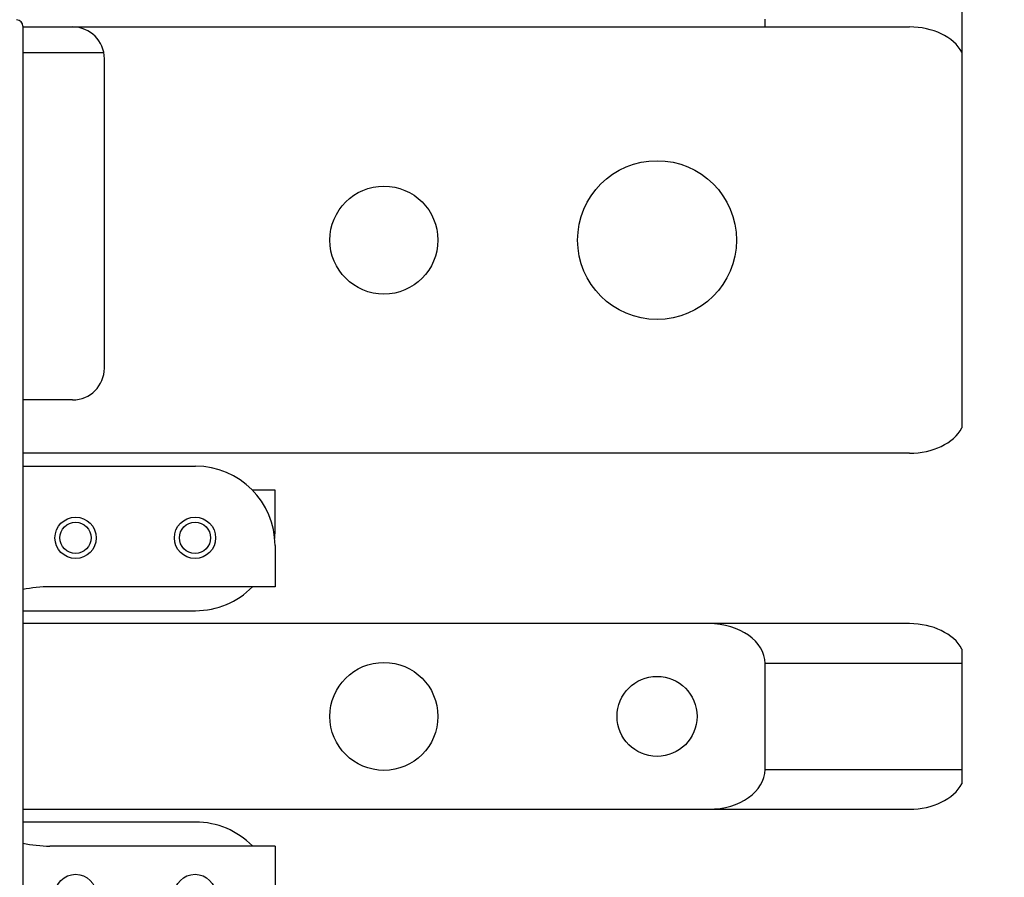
# Model space of a CAD drawing. Header units: inches. Extents: x 0.2 to 16.8, y 0.2 to 10.8.
# Tile 35 of 38: x 8.565 to 9.34, y 6.744 to 7.418. Entities that reach past the tile are written whole.
import ezdxf

# ---------------------------------------------------------------- set-up
doc = ezdxf.new("R2010")
doc.units = ezdxf.units.IN
doc.header["$LTSCALE"] = 0.935
doc.header["$MEASUREMENT"] = 0
doc.layers.get('0').update_dxf_attribs({"linetype": 'CONTINUOUS'})
doc.layers.add('DIMENSIONS', color=7, linetype='CONTINUOUS')
doc.styles.get("Standard").update_dxf_attribs({"font": 'txt', "width": 0.8})
doc.dimstyles.new('DIMSTYLE_2', dxfattribs={"dimtxt": 0.125, "dimasz": 0.18, "dimexe": 0.18, "dimexo": 0.0625, "dimgap": 0.09, "dimtad": 0, "dimtih": 1, "dimtoh": 1, "dimdec": 3, "dimzin": 4, "dimdsep": 46, "dimtxsty": 'STANDARD', "dimblk": '_FILLED', "dimblk1": '_FILLED', "dimblk2": '_FILLED', "dimcen": 0.09, "dimadec": 0, "dimazin": 0, "dimtp": 0.01, "dimtm": 0.01, "dimtfac": 1, "dimtdec": 3, "dimtofl": 0, "dimtmove": 0, "dimatfit": 3, "dimldrblk": '_FILLED', "dimfxl": 1, "dimtolj": 1, "dimtzin": 4, "dimarcsym": 0})

# ---------------------------------------------------------------- blocks, each defined once
blk = doc.blocks.new('_FILLED')
at = {"color": 0, "linetype": 'BYBLOCK'}
blk.add_solid([(0, 0), (-1, 0.1736), (-1, -0.1736)], dxfattribs=at)
blk = doc.blocks.new('*D26')
at = {"layer": 'DIMENSIONS', "color": 2, "linetype": 'CONTINUOUS'}
for p, q in [((8.16709, 8.1832), (10.43161, 8.1832)), ((10.30661, 8.1832), (10.30661, 5.7747)), ((10.30661, 3.1162), (10.30661, 5.5247)), ((8.16709, 3.1162), (10.43161, 3.1162))]:
    blk.add_line(p, q, dxfattribs=at)
at = {"layer": 'DIMENSIONS', "color": 2, "linetype": 'CONTINUOUS', "xscale": 0.18, "yscale": 0.18, "zscale": 0.18}
for p, rotation in [((10.30661, 8.1832), 90), ((10.30661, 3.1162), 270)]:
    blk.add_blockref('_FILLED', p, dxfattribs=dict(at, rotation=rotation))
at = {"layer": 'DIMENSIONS', "color": 2, "linetype": 'CONTINUOUS', "insert": (10.30661, 5.7122), "char_height": 0.125, "width": 1.325, "attachment_point": 2, "line_spacing_factor": 0.9}
blk.add_mtext('5.067{\\Ftxt.shx;\\W1.000000;\\H0.125000; }[128.7]', dxfattribs=at)

msp = doc.modelspace()

# ---------------------------------------------------------------- linework, layer by layer
at = {"color": 7, "linetype": 'CONTINUOUS'}
for p, q in [((9.30661, 7.43023), (9.30661, 7.09718)), ((9.15161, 7.4127), (9.15161, 7.4189)), ((8.56747, 7.4132), (8.56747, 3.9032)), ((8.56747, 7.4127), (9.26534, 7.4127)), ((8.56747, 7.3927), (8.6311, 7.3927)), ((8.63161, 7.1442), (8.63161, 7.3877)), ((8.60661, 7.1192), (8.56747, 7.1192)), ((9.26534, 7.0772), (8.56747, 7.0772)), ((8.56747, 7.06705), (8.70344, 7.06705)), ((8.76594, 7.0482), (8.74806, 7.0482)), ((8.76594, 7.01585), (8.76594, 7.0482)), ((8.76594, 7.00455), (8.76594, 6.9722)), ((8.76594, 6.9722), (8.58877, 6.9722)), ((8.56747, 6.95335), (8.70344, 6.95335)), ((9.26534, 6.9432), (8.56747, 6.9432)), ((9.30661, 6.92323), (9.30661, 6.81718)), ((9.15161, 6.8285), (9.15161, 6.9119)), ((8.56747, 6.7972), (9.26534, 6.7972)), ((8.70344, 6.78705), (8.56747, 6.78705)), ((8.76594, 6.7682), (8.58877, 6.7682)), ((8.76594, 6.7682), (8.76594, 6.73585))]:
    msp.add_line(p, q, dxfattribs=at)
at = {"color": 9, "linetype": 'CONTINUOUS'}
for p, q in [((9.30661, 6.9119), (9.15161, 6.9119)), ((9.15161, 6.8285), (9.30661, 6.8285))]:
    msp.add_line(p, q, dxfattribs=at)
at = {"color": 7, "linetype": 'CONTINUOUS'}
for centre, radius in [((9.06661, 7.24495), 0.0625), ((8.85161, 7.24495), 0.0425), ((8.60894, 7.0107), 0.01625), ((8.70294, 7.0107), 0.01625), ((8.85161, 6.8702), 0.0425), ((9.06661, 6.8702), 0.0315), ((8.60894, 6.7297), 0.01625), ((8.70294, 6.7297), 0.01625)]:
    msp.add_circle(centre, radius, dxfattribs=at)
at = {"color": 9, "linetype": 'CONTINUOUS'}
for centre in [(8.60894, 7.0107), (8.70294, 7.0107)]:
    msp.add_circle(centre, 0.01231, dxfattribs=at)
at = {"color": 7, "linetype": 'CONTINUOUS'}
for centre, radius, start, end in [((8.56247, 7.4132), 0.005, 0, 90), ((8.60661, 7.3877), 0.025, 0, 90), ((8.60661, 7.1442), 0.025, 270, 360), ((8.70344, 7.00455), 0.0625, 0, 90), ((8.70344, 7.01585), 0.0625, 354.80974, 360), ((8.58877, 6.8702), 0.102, 90, 102.06768), ((8.70344, 7.01585), 0.0625, 270, 315.62836), ((8.70344, 6.72455), 0.0625, 44.37164, 90), ((8.58877, 6.8702), 0.102, 257.93232, 270)]:
    msp.add_arc(centre, radius, start, end, dxfattribs=at)
for centre, major_axis, start_param, end_param in [((9.26534, 7.3814), (0.04426, 0), 0.37028, 1.570796), ((9.26534, 7.1085), (0.04426, 0), -1.570796, -0.37028), ((9.10734, 6.9119), (-0.04426, 0), 3.141593, 4.712389), ((9.26534, 6.9119), (0.04426, 0), 0.37028, 1.570796), ((9.10734, 6.8285), (0.04426, 0), -1.570796, 0), ((9.26534, 6.8285), (0.04426, 0), -1.570796, -0.37028)]:
    msp.add_ellipse(centre, major_axis=major_axis, ratio=0.707107, start_param=start_param, end_param=end_param, dxfattribs=at)

# ---------------------------------------------------------------- dimensions: what is measured, and where the dimension line sits
at = {"layer": 'DIMENSIONS', "color": 2, "linetype": 'CONTINUOUS'}
dim = msp.add_linear_dim(base=(10.30661, 8.1832), p1=(8.16709, 3.1162), p2=(8.16709, 8.1832), angle=90, dimstyle='DIMSTYLE_2', dxfattribs=at)
dim.commit()
dim.dimension.update_dxf_attribs({"geometry": '*D26', "text_midpoint": (10.15661, 5.6497), "dimtype": 160})

doc.saveas('drawing.dxf')
